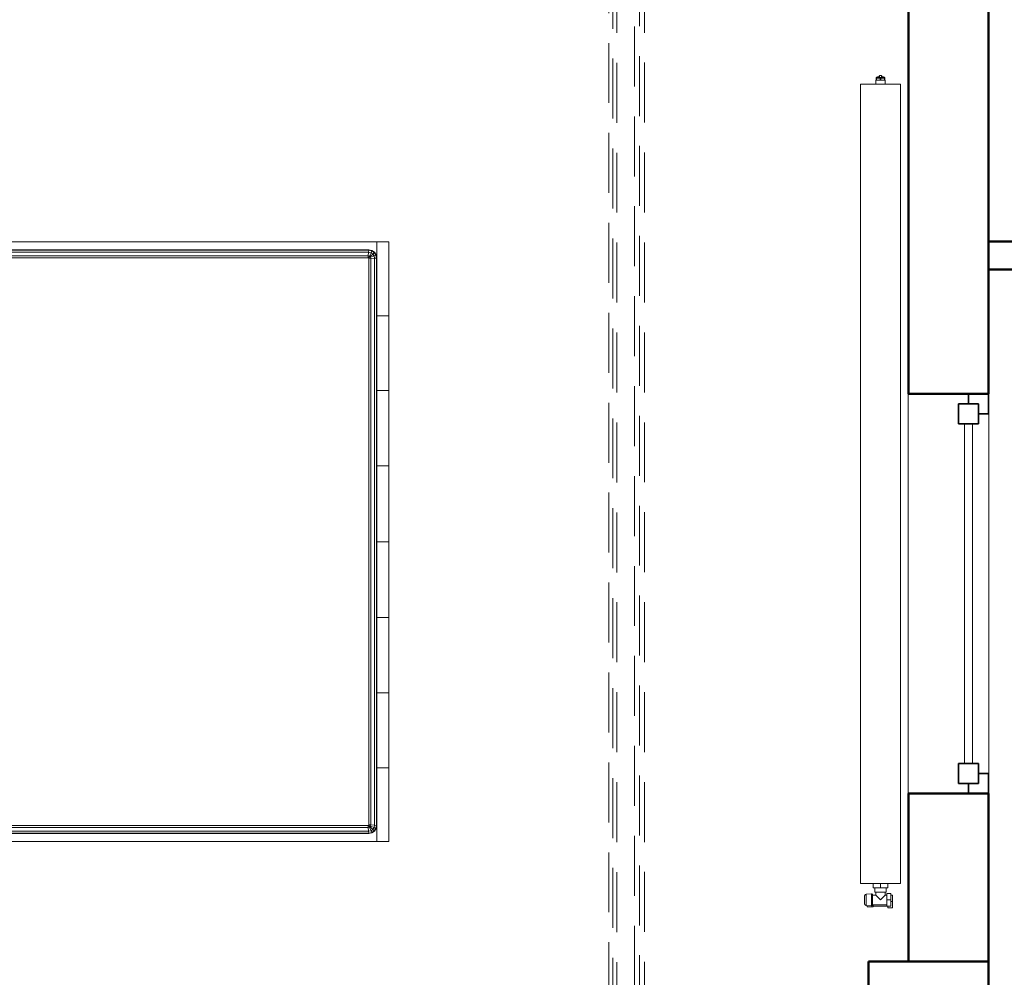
# Model space of a CAD drawing. Header units: millimetres. Extents: x -7237 to 20224, y 4737 to 43478.
# Tile 68 of 88: x 15297 to 17760, y 38636 to 41032. Entities that reach past the tile are written whole.
import ezdxf

# ---------------------------------------------------------------- set-up
doc = ezdxf.new("R2010")
doc.units = ezdxf.units.MM
doc.linetypes.add('ADSK_Скрыто', pattern=[300, 150, -150])
doc.linetypes.add('ADSK_Штриховая_ш3 п1_5', pattern=[225, 150, -75])
for name, color, linetype, lineweight in [('A-COLS-____-MCUT', 52, 'Continuous', 50), ('A-COLS-____-OTLN', 52, 'Continuous', 20), ('A-DETL-____-HDLN', 90, 'ADSK_Скрыто', 9), ('A-DETL-____-MBND', 5, 'ADSK_Штриховая_ш3 п1_5', 20), ('A-GENM-____-MCUT', 13, 'Continuous', 50), ('A-GENM-____-OTLN', 13, 'Continuous', 20), ('A-GLAZ-____-MCUT', 151, 'Continuous', 35), ('A-GLAZ-____-OTLN', 151, 'Continuous', 20), ('A-WALL-____-MCUT', 113, 'Continuous', 50), ('A-WALL-____-OTLN', 113, 'Continuous', 20), ('I-FURN-____-OTLN', 30, 'Continuous', 20), ('M-EQPM-____-OTLN', 50, 'Continuous', 20)]:
    doc.layers.add(name, color=color, linetype=linetype, lineweight=lineweight)

# ---------------------------------------------------------------- blocks, each defined once
blk = doc.blocks.new('Прямая форма - 83 new-608820-В_Этаж 02_Водопровод')
at = {"layer": 'I-FURN-____-OTLN', "color": 253}
for p, q in [((750, -300), (750, 0)), ((-750, -300), (-750, 0)), ((-565.4, 0), (-565.4, -30)), ((-565.4, 0), (-565.4, -30)), ((-378.3, 0), (-378.3, -30)), ((-378.3, 0), (-378.3, -30)), ((-189.6, 0), (-189.6, -30)), ((-189.6, 0), (-189.6, -30)), ((0, 0), (0, -30)), ((0, 0), (0, -30)), ((189.6, 0), (189.6, -30)), ((189.6, 0), (189.6, -30)), ((378.3, 0), (378.3, -30)), ((378.3, 0), (378.3, -30)), ((565.4, 0), (565.4, -30)), ((565.4, 0), (565.4, -30)), ((1050, -300), (1050, 0)), ((-565.4, -30), (-750, -30)), ((-750, -30), (-565.4, -30)), ((-730, -50), (-728.5, -42.3)), ((-729.3, -50.1), (-727.8, -42.6)), ((-728.5, -42.3), (-724.1, -35.9)), ((-727.8, -42.6), (-728.5, -42.3)), ((-727.8, -42.6), (-723.7, -36.3)), ((-723, -44.6), (-727.8, -42.6)), ((-724.1, -35.9), (-717.7, -31.5)), ((-723.7, -36.3), (-724.1, -35.9)), ((-724.1, -50.6), (-723, -44.6)), ((-723.7, -36.3), (-717.4, -32.2)), ((-719.9, -40.1), (-723.7, -36.3)), ((-723, -44.6), (-719.9, -40.1)), ((-714.5, -48.1), (-723, -44.6)), ((-719.9, -40.1), (-715.4, -37)), ((-713.5, -46.5), (-719.9, -40.1)), ((-717.7, -31.5), (-710, -30)), ((-717.4, -32.2), (-717.7, -31.5)), ((-717.4, -32.2), (-709.9, -30.7)), ((-715.4, -37), (-717.4, -32.2)), ((-715.4, -37), (-709.4, -35.9)), ((-711.9, -45.5), (-715.4, -37)), ((-715.2, -51.5), (-714.5, -48.1)), ((-714.5, -48.1), (-713.5, -46.5)), ((-710, -50), (-714.5, -48.1)), ((-713.5, -46.5), (-711.9, -45.5)), ((-710, -50), (-713.5, -46.5)), ((-711.9, -45.5), (-708.5, -44.8)), ((-710, -50), (-711.9, -45.5)), ((-709.9, -30.7), (-710, -30)), ((-709.9, -30.7), (709.9, -30.7)), ((-709.4, -35.9), (-709.9, -30.7)), ((-709.4, -35.9), (709.4, -35.9)), ((-708.5, -44.8), (-709.4, -35.9)), ((-708.5, -44.8), (708.5, -44.8)), ((-708, -50), (-708.5, -44.8)), ((-378.3, -30), (-565.4, -30)), ((-565.4, -30), (-378.3, -30)), ((-189.6, -30), (-378.3, -30)), ((-378.3, -30), (-189.6, -30)), ((0, -30), (-189.6, -30)), ((-189.6, -30), (0, -30)), ((189.6, -30), (0, -30)), ((0, -30), (189.6, -30)), ((378.3, -30), (189.6, -30)), ((189.6, -30), (378.3, -30)), ((378.3, -30), (565.4, -30)), ((378.3, -30), (565.4, -30)), ((565.4, -30), (750, -30)), ((565.4, -30), (750, -30)), ((708, -50), (708.5, -44.8)), ((708.5, -44.8), (709.4, -35.9)), ((708.5, -44.8), (711.9, -45.5)), ((709.4, -35.9), (709.9, -30.7)), ((709.4, -35.9), (715.4, -37)), ((709.9, -30.7), (710, -30)), ((709.9, -30.7), (717.4, -32.2)), ((710, -30), (717.7, -31.5)), ((710, -50), (711.9, -45.5)), ((710, -50), (713.5, -46.5)), ((710, -50), (714.5, -48.1)), ((711.9, -45.5), (715.4, -37)), ((711.9, -45.5), (713.5, -46.5)), ((713.5, -46.5), (719.9, -40.1)), ((713.5, -46.5), (714.5, -48.1)), ((714.5, -48.1), (723, -44.6)), ((714.5, -48.1), (715.2, -51.5)), ((715.4, -37), (717.4, -32.2)), ((715.4, -37), (719.9, -40.1)), ((717.4, -32.2), (717.7, -31.5)), ((717.4, -32.2), (723.7, -36.3)), ((717.7, -31.5), (724.1, -35.9)), ((719.9, -40.1), (723.7, -36.3)), ((719.9, -40.1), (723, -44.6)), ((723, -44.6), (727.8, -42.6)), ((723, -44.6), (724.1, -50.6)), ((723.7, -36.3), (724.1, -35.9)), ((723.7, -36.3), (727.8, -42.6)), ((724.1, -35.9), (728.5, -42.3)), ((727.8, -42.6), (728.5, -42.3)), ((727.8, -42.6), (729.3, -50.1)), ((728.5, -42.3), (730, -50)), ((-730, -1950), (-730, -50)), ((-729.3, -50.1), (-730, -50)), ((-729.3, -1949.9), (-729.3, -50.1)), ((-724.1, -50.6), (-729.3, -50.1)), ((-724.1, -1949.4), (-724.1, -50.6)), ((-715.2, -51.5), (-724.1, -50.6)), ((-715.2, -1948.5), (-715.2, -51.5)), ((-710, -52), (-715.2, -51.5)), ((-709.7, -50.3), (-710, -50)), ((-710, -52), (-709.7, -50.3)), ((-710, -1948), (-710, -52)), ((-709.7, -50.3), (-708, -50)), ((-708, -50), (708, -50)), ((708, -50), (709.7, -50.3)), ((709.7, -50.3), (710, -50)), ((709.7, -50.3), (710, -52)), ((710, -52), (715.2, -51.5)), ((710, -52), (710, -1948)), ((715.2, -51.5), (724.1, -50.6)), ((715.2, -51.5), (715.2, -1948.5)), ((724.1, -50.6), (729.3, -50.1)), ((724.1, -50.6), (724.1, -1949.4)), ((729.3, -50.1), (730, -50)), ((729.3, -50.1), (729.3, -1949.9)), ((730, -50), (730, -1950)), ((-1050, -300), (-1050, -200)), ((-750, -300), (-1050, -300)), ((-912, -315), (-912, -300)), ((-912, -315), (-910.4, -315)), ((-910.4, -315), (-910.4, -300)), ((-910.4, -315), (-906, -315)), ((-906, -315), (-906, -300)), ((-906, -315), (-900, -315)), ((-900, -315), (-900, -300)), ((-900, -315), (-894, -315)), ((-894, -315), (-894, -300)), ((-894, -315), (-889.6, -315)), ((-889.6, -315), (-889.6, -300)), ((-889.6, -315), (-888, -315)), ((-888, -315), (-888, -300)), ((-750, -1970), (-750, -300)), ((1050, -300), (750, -300)), ((750, -300), (750, -1970)), ((888, -315), (888, -300)), ((888, -315), (889.6, -315)), ((889.6, -315), (889.6, -300)), ((889.6, -315), (894, -315)), ((894, -315), (894, -300)), ((894, -315), (900, -315)), ((900, -315), (900, -300)), ((900, -315), (906, -315)), ((906, -315), (906, -300)), ((906, -315), (910.4, -315)), ((910.4, -315), (910.4, -300)), ((910.4, -315), (912, -315)), ((912, -315), (912, -300)), ((-750, -1970), (-565.4, -1970)), ((-750, -1970), (-750, -2000)), ((-750, -1970), (-750, -2000)), ((-750, -1970), (-565.4, -1970)), ((-730, -1950), (-729.3, -1949.9)), ((-728.5, -1957.7), (-730, -1950)), ((-729.3, -1949.9), (-724.1, -1949.4)), ((-727.8, -1957.4), (-729.3, -1949.9)), ((-727.8, -1957.4), (-728.5, -1957.7)), ((-724.1, -1964.1), (-728.5, -1957.7)), ((-723, -1955.4), (-727.8, -1957.4)), ((-723.7, -1963.7), (-727.8, -1957.4)), ((-724.1, -1949.4), (-715.2, -1948.5)), ((-723, -1955.4), (-724.1, -1949.4)), ((-723.7, -1963.7), (-724.1, -1964.1)), ((-717.7, -1968.5), (-724.1, -1964.1)), ((-719.9, -1959.9), (-723.7, -1963.7)), ((-717.4, -1967.8), (-723.7, -1963.7)), ((-714.5, -1951.9), (-723, -1955.4)), ((-719.9, -1959.9), (-723, -1955.4)), ((-713.5, -1953.5), (-719.9, -1959.9)), ((-715.4, -1963), (-719.9, -1959.9)), ((-717.4, -1967.8), (-717.7, -1968.5)), ((-710, -1970), (-717.7, -1968.5)), ((-715.4, -1963), (-717.4, -1967.8)), ((-709.9, -1969.3), (-717.4, -1967.8)), ((-711.9, -1954.5), (-715.4, -1963)), ((-709.4, -1964.1), (-715.4, -1963)), ((-715.2, -1948.5), (-710, -1948)), ((-714.5, -1951.9), (-715.2, -1948.5)), ((-710, -1950), (-714.5, -1951.9)), ((-713.5, -1953.5), (-714.5, -1951.9)), ((-710, -1950), (-713.5, -1953.5)), ((-711.9, -1954.5), (-713.5, -1953.5)), ((-710, -1950), (-711.9, -1954.5)), ((-708.5, -1955.2), (-711.9, -1954.5)), ((-709.7, -1949.7), (-710, -1948)), ((-709.7, -1949.7), (-710, -1950)), ((-709.9, -1969.3), (-710, -1970)), ((-709.4, -1964.1), (-709.9, -1969.3)), ((709.9, -1969.3), (-709.9, -1969.3)), ((-708, -1950), (-709.7, -1949.7)), ((-708.5, -1955.2), (-709.4, -1964.1)), ((709.4, -1964.1), (-709.4, -1964.1)), ((-708, -1950), (-708.5, -1955.2)), ((708.5, -1955.2), (-708.5, -1955.2)), ((708, -1950), (-708, -1950)), ((-565.4, -1970), (-378.3, -1970)), ((-565.4, -1970), (-565.4, -2000)), ((-565.4, -1970), (-565.4, -2000)), ((-565.4, -1970), (-378.3, -1970)), ((-378.3, -1970), (-189.6, -1970)), ((-378.3, -1970), (-378.3, -2000)), ((-378.3, -1970), (-378.3, -2000)), ((-378.3, -1970), (-189.6, -1970)), ((-189.6, -1970), (0, -1970)), ((-189.6, -1970), (-189.6, -2000)), ((-189.6, -1970), (-189.6, -2000)), ((-189.6, -1970), (0, -1970)), ((0, -1970), (189.6, -1970)), ((0, -1970), (0, -2000)), ((0, -1970), (0, -2000)), ((0, -1970), (189.6, -1970)), ((189.6, -1970), (378.3, -1970)), ((189.6, -1970), (189.6, -2000)), ((189.6, -1970), (189.6, -2000)), ((189.6, -1970), (378.3, -1970)), ((378.3, -1970), (565.4, -1970)), ((378.3, -1970), (378.3, -2000)), ((378.3, -1970), (378.3, -2000)), ((378.3, -1970), (565.4, -1970)), ((565.4, -1970), (750, -1970)), ((565.4, -1970), (565.4, -2000)), ((565.4, -1970), (565.4, -2000)), ((565.4, -1970), (750, -1970)), ((709.7, -1949.7), (708, -1950)), ((708, -1950), (708.5, -1955.2)), ((711.9, -1954.5), (708.5, -1955.2)), ((708.5, -1955.2), (709.4, -1964.1)), ((715.4, -1963), (709.4, -1964.1)), ((709.4, -1964.1), (709.9, -1969.3)), ((710, -1948), (709.7, -1949.7)), ((709.7, -1949.7), (710, -1950)), ((717.4, -1967.8), (709.9, -1969.3)), ((709.9, -1969.3), (710, -1970)), ((710, -1948), (715.2, -1948.5)), ((710, -1950), (714.5, -1951.9)), ((710, -1950), (713.5, -1953.5)), ((710, -1950), (711.9, -1954.5)), ((717.7, -1968.5), (710, -1970)), ((713.5, -1953.5), (711.9, -1954.5)), ((711.9, -1954.5), (715.4, -1963)), ((714.5, -1951.9), (713.5, -1953.5)), ((713.5, -1953.5), (719.9, -1959.9)), ((715.2, -1948.5), (714.5, -1951.9)), ((714.5, -1951.9), (723, -1955.4)), ((715.2, -1948.5), (724.1, -1949.4)), ((719.9, -1959.9), (715.4, -1963)), ((715.4, -1963), (717.4, -1967.8)), ((723.7, -1963.7), (717.4, -1967.8)), ((717.4, -1967.8), (717.7, -1968.5)), ((724.1, -1964.1), (717.7, -1968.5)), ((723, -1955.4), (719.9, -1959.9)), ((719.9, -1959.9), (723.7, -1963.7)), ((724.1, -1949.4), (723, -1955.4)), ((723, -1955.4), (727.8, -1957.4)), ((727.8, -1957.4), (723.7, -1963.7)), ((723.7, -1963.7), (724.1, -1964.1)), ((724.1, -1949.4), (729.3, -1949.9)), ((728.5, -1957.7), (724.1, -1964.1)), ((729.3, -1949.9), (727.8, -1957.4)), ((727.8, -1957.4), (728.5, -1957.7)), ((730, -1950), (728.5, -1957.7)), ((729.3, -1949.9), (730, -1950)), ((750, -1970), (750, -2000)), ((750, -1970), (750, -2000)), ((-565.4, -2000), (-750, -2000)), ((-750, -2000), (-565.4, -2000)), ((-378.3, -2000), (-565.4, -2000)), ((-565.4, -2000), (-378.3, -2000)), ((-189.6, -2000), (-378.3, -2000)), ((-378.3, -2000), (-189.6, -2000)), ((0, -2000), (-189.6, -2000)), ((-189.6, -2000), (0, -2000)), ((189.6, -2000), (0, -2000)), ((0, -2000), (189.6, -2000)), ((378.3, -2000), (189.6, -2000)), ((189.6, -2000), (378.3, -2000)), ((378.3, -2000), (565.4, -2000)), ((378.3, -2000), (565.4, -2000)), ((565.4, -2000), (750, -2000)), ((565.4, -2000), (750, -2000))]:
    blk.add_line(p, q, dxfattribs=at)
blk = doc.blocks.new('Прямая форма - FU - 050-609456-В_Этаж 02_Водопровод')
blk.add_blockref('Прямая форма - 83 new-608820-В_Этаж 02_Водопровод', (0, 0))
blk = doc.blocks.new('Прямая форма - 83 new-609501-В_Этаж 02_Водопровод')
at = {"layer": 'A-WALL-____-MCUT', "color": 53}
for p, q in [((2680, 0), (300, 0)), ((2680, -200), (2680, 0)), ((4100, 0), (3680, 0)), ((3680, 0), (3680, -200)), ((4100, -200), (4100, 0)), ((300, -200), (2680, -200)), ((3680, -200), (4100, -200))]:
    blk.add_line(p, q, dxfattribs=at)
blk = doc.blocks.new('Прямая форма - SW - 006-609502-В_Этаж 02_Водопровод')
blk.add_blockref('Прямая форма - 83 new-609501-В_Этаж 02_Водопровод', (0, 0))
blk = doc.blocks.new('Family - WD - 003-609504-В_Этаж 02_Водопровод')
at = {"layer": 'A-GENM-____-MCUT', "lineweight": 9}
for p, q in [((500, 1), (-500, 1)), ((-500, 1), (-500, -201)), ((500, -201), (500, 1)), ((-500, -201), (500, -201))]:
    blk.add_line(p, q, dxfattribs=at)
blk = doc.blocks.new('Прямая форма - 83 new-609536-В_Этаж 02_Водопровод')
at = {"layer": 'A-GLAZ-____-MCUT', "color": 9}
for p, q in [((-425, 25), (-475, 25)), ((-475, 25), (-475, -25)), ((-425, -25), (-425, 25)), ((425, 25), (425, -25)), ((475, 25), (425, 25)), ((475, -25), (475, 25)), ((-475, 0), (-500, 0)), ((-500, 0), (-500, -50)), ((-475, -25), (-475, 0)), ((500, 0), (475, 0)), ((475, 0), (475, -25)), ((500, -50), (500, 0)), ((-475, -25), (-425, -25)), ((-450, -25), (-475, -25)), ((-450, -50), (-450, -25)), ((425, -25), (475, -25)), ((475, -25), (450, -25)), ((450, -25), (450, -50)), ((-500, -50), (-450, -50)), ((450, -50), (500, -50))]:
    blk.add_line(p, q, dxfattribs=at)
at = {"layer": 'A-GLAZ-____-OTLN', "color": 253}
for p, q in [((425, 10), (-425, 10)), ((-425, -10), (425, -10))]:
    blk.add_line(p, q, dxfattribs=at)
blk = doc.blocks.new('Прямая форма - WD - 003-609537-В_Этаж 02_Водопровод')
blk.add_blockref('Прямая форма - 83 new-609536-В_Этаж 02_Водопровод', (500, 50))
blk = doc.blocks.new('Прямая форма - 83 new-609597-В_Этаж 02_Водопровод')
at = {"layer": 'A-COLS-____-MCUT', "color": 53}
for p, q in [((150, 150), (-150, 150)), ((-150, 150), (-150, -150)), ((150, -150), (150, 150)), ((-150, -150), (150, -150))]:
    blk.add_line(p, q, dxfattribs=at)
blk = doc.blocks.new('Прямая форма - CRE - 002-609598-В_Этаж 02_Водопровод')
blk.add_blockref('Прямая форма - 83 new-609597-В_Этаж 02_Водопровод', (0, 0))
blk = doc.blocks.new('Прямая форма - 83 new-609868-В_Этаж 02_Водопровод')
at = {"layer": 'A-COLS-____-MCUT', "color": 53}
for p, q in [((35, 35), (-35, 35)), ((-35, 35), (-35, -35)), ((35, -35), (35, 35)), ((-35, -35), (35, -35))]:
    blk.add_line(p, q, dxfattribs=at)
blk = doc.blocks.new('Прямая форма - CRE - 003-609869-В_Этаж 02_Водопровод')
blk.add_blockref('Прямая форма - 83 new-609868-В_Этаж 02_Водопровод', (0, 0))
blk = doc.blocks.new('83 new_ifc_RVT-1-В_Этаж 02_Водопровод')
at = {"layer": 'A-COLS-____-OTLN', "color": 253, "lineweight": 20}
for name, p in [('Прямая форма - CRE - 003-609869-В_Этаж 02_Водопровод', (30245.3, 40442.2)), ('Прямая форма - CRE - 002-609598-В_Этаж 02_Водопровод', (30060.3, 38525.8))]:
    blk.add_blockref(name, p, dxfattribs=at)
at = {"layer": 'A-GENM-____-OTLN', "color": 253, "lineweight": 20, "rotation": 270}
blk.add_blockref('Family - WD - 003-609504-В_Этаж 02_Водопровод', (30210.3, 39595.8), dxfattribs=at)
at = {"layer": 'A-GLAZ-____-OTLN', "color": 253, "lineweight": 20, "rotation": 90}
blk.add_blockref('Прямая форма - WD - 003-609537-В_Этаж 02_Водопровод', (30210.3, 39095.8), dxfattribs=at)
at = {"layer": 'A-WALL-____-OTLN', "color": 253, "lineweight": 20, "rotation": 270}
blk.add_blockref('Прямая форма - SW - 006-609502-В_Этаж 02_Водопровод', (30210.3, 42775.8), dxfattribs=at)
at = {"layer": 'I-FURN-____-OTLN', "color": 253, "lineweight": 20, "rotation": 90}
blk.add_blockref('Прямая форма - FU - 050-609456-В_Этаж 02_Водопровод', (26710.3, 39725.8), dxfattribs=at)
blk = doc.blocks.new('ADSK_Радиатор универсальный_Боковое подключение_Клапаны - Радиатор 600х2000-1669065-В_Этаж 02_Водопровод')
at = {"layer": 'A-DETL-____-HDLN', "flags": 128}
for points in [[(-1050, 20), (-1050, 20), (-1050, 20), (-1049.9, 20), (-1049.9, 20), (-1049.8, 20), (-1049.7, 20)], [(-1049.7, 20), (-1049.8, 20), (-1049.9, 20), (-1049.9, 20), (-1050, 20), (-1050, 20), (-1050, 20), (-1050, 20)], [(-1032, 20), (-1032, 20), (-1032, 20), (-1032.1, 20), (-1032.1, 20), (-1032.2, 20), (-1032.3, 20)], [(-1032.2, 20), (-1032.1, 20), (-1032.1, 20), (-1032, 20), (-1032, 20), (-1032, 20), (-1032, 20)], [(-1053.8, 0), (-1053.9, 0), (-1053.9, 0), (-1054, 0), (-1054, 0), (-1054, 0)], [(-1054, 0), (-1054, 0), (-1054, 0), (-1053.9, 0), (-1053.8, 0), (-1053.7, 0)], [(-1028, 0), (-1028, 0), (-1028, 0), (-1028.1, 0), (-1028.2, 0)], [(-1028.2, 0), (-1028.1, 0), (-1028.1, 0), (-1028, 0), (-1028, 0), (-1028, 0)]]:
    blk.add_lwpolyline(points, dxfattribs=at)
at = {"layer": 'M-EQPM-____-OTLN'}
for p, q in [((1000, 30), (-1000, 30)), ((-1000, 30), (-1000, -70)), ((-1000, 30), (-1000, -70)), ((1000, 30), (-1000, 30)), ((1000, -70), (1000, 30)), ((1000, -70), (1000, 30)), ((-1058.5, 13), (-1058.5, -2)), ((-1055.2, 13), (-1058.5, 13)), ((-1054.9, 15.8), (-1056, 2.3)), ((-1026, 2.3), (-1056, 2.3)), ((-1027.1, 15.8), (-1054.9, 15.8)), ((-1026, 2.3), (-1027.1, 15.8)), ((-1058.5, -2), (-1053, -2)), ((-1057, -2), (-1057, -36)), ((-1053, 0), (-1053, -36)), ((-1029, 0), (-1053, 0)), ((-1029, -8), (-1029, 0)), ((-1022, -8), (-1029, -8)), ((-1011, -5.5), (-1022, -5.5)), ((-1022, -5.5), (-1022, -34.5)), ((-1011, -20), (-1011, -1.5)), ((-1011, -1.5), (-1000, -1.5)), ((-1011, -38.5), (-1011, -20)), ((-1011, -20), (-1000, -20)), ((1010, -8), (1000, -8)), ((1010, -9.1), (1010, -8)), ((1010, -9.2), (1010, -10.1)), ((1010, -9.2), (1015, -9.2)), ((1015, -10.1), (1010, -10.1)), ((1010, -18.9), (1010, -10.2)), ((1010, -19.1), (1010, -20.9)), ((1010, -19.1), (1015, -19.1)), ((1015, -20.9), (1010, -20.9)), ((1010, -29.8), (1010, -21.1)), ((1017, -9.2), (1015, -9.2)), ((1015, -10.1), (1015, -9.2)), ((1015, -10.1), (1015, -19.1)), ((1015, -20.9), (1015, -19.1)), ((1015, -20.9), (1015, -29.9)), ((1017, -30.8), (1017, -9.2)), ((1017, -9.5), (1017, -9.2)), ((1022, -17.5), (1017, -17.5)), ((1022, -22.5), (1017, -22.5)), ((1022, -22.5), (1022, -17.5)), ((-1061, -38), (-1057, -38)), ((-1061, -50), (-1061, -38)), ((-1057, -36), (-1041, -36)), ((-1057, -46), (-1057, -36)), ((-1041, -46), (-1057, -46)), ((-1045, -46), (-1045, -50)), ((-1041, -36), (-1025, -36)), ((-1041, -36), (-1041, -46)), ((-1025, -46), (-1041, -46)), ((-1029, -36), (-1029, -32)), ((-1029, -32), (-1022, -32)), ((-1029, -50), (-1029, -46)), ((-1025, -46), (-1025, -36)), ((-1022, -34.5), (-1011, -34.5)), ((-1011, -38.5), (-1000, -38.5)), ((1000, -32), (1010, -32)), ((1010, -29.9), (1010, -30.8)), ((1010, -29.9), (1015, -29.9)), ((1015, -30.8), (1010, -30.8)), ((1010, -32), (1010, -30.9)), ((1015, -30.8), (1015, -29.9)), ((1015, -30.8), (1017, -30.8)), ((1017, -30.8), (1017, -30.5)), ((-1045, -50), (-1061, -50)), ((-1029, -50), (-1045, -50)), ((-1000, -70), (1000, -70)), ((-1000, -70), (1000, -70))]:
    blk.add_line(p, q, dxfattribs=at)
at = {"layer": 'M-EQPM-____-OTLN', "flags": 128}
for points in [[(-1054, 0), (-1054.1, 0), (-1054.2, 0), (-1054.2, 0), (-1054.3, 0), (-1054.4, 0), (-1054.5, 0.1), (-1054.6, 0.1), (-1054.6, 0.1), (-1054.7, 0.1), (-1054.8, 0.2), (-1054.9, 0.2), (-1054.9, 0.2), (-1055, 0.3), (-1055.1, 0.3), (-1055.1, 0.3), (-1055.2, 0.4), (-1055.3, 0.4), (-1055.3, 0.5), (-1055.4, 0.6), (-1055.4, 0.6), (-1055.5, 0.7), (-1055.5, 0.7), (-1055.6, 0.8), (-1055.6, 0.9), (-1055.7, 0.9), (-1055.7, 1), (-1055.8, 1.1), (-1055.8, 1.1), (-1055.8, 1.2), (-1055.9, 1.3), (-1055.9, 1.4), (-1055.9, 1.4), (-1055.9, 1.5), (-1056, 1.6), (-1056, 1.7), (-1056, 1.7), (-1056, 1.8), (-1056, 1.9), (-1056, 2), (-1056, 2.1), (-1056, 2.1), (-1056, 2.2), (-1056, 2.3), (-1056, 2.3)], [(-1054.9, 15.8), (-1054.9, 16), (-1054.8, 16.2), (-1054.8, 16.4), (-1054.7, 16.6), (-1054.7, 16.8), (-1054.6, 17), (-1054.5, 17.2), (-1054.4, 17.4), (-1054.3, 17.5), (-1054.2, 17.7), (-1054.1, 17.9), (-1054, 18), (-1053.9, 18.2), (-1053.7, 18.3), (-1053.6, 18.5), (-1053.4, 18.6), (-1053.3, 18.8), (-1053.1, 18.9), (-1053, 19), (-1052.8, 19.1), (-1052.7, 19.2), (-1052.5, 19.3), (-1052.3, 19.4), (-1052.1, 19.5), (-1051.9, 19.6), (-1051.8, 19.7), (-1051.6, 19.7), (-1051.4, 19.8), (-1051.2, 19.9), (-1051, 19.9), (-1050.8, 19.9), (-1050.6, 20), (-1050.4, 20), (-1050.2, 20), (-1050, 20)], [(-1050, 20), (-1050, 20), (-1050, 20), (-1049.9, 20), (-1049.9, 20), (-1049.8, 20), (-1049.7, 20), (-1049.6, 20), (-1049.5, 20), (-1049.4, 20), (-1049.3, 20), (-1049.1, 20), (-1049, 20), (-1048.8, 20), (-1048.6, 20), (-1048.4, 20), (-1048.2, 20), (-1048, 20), (-1047.8, 20), (-1047.5, 20), (-1047.3, 20), (-1047, 20), (-1046.7, 20), (-1046.5, 20), (-1046.2, 20)], [(-1032, 20), (-1032, 20), (-1032, 20), (-1032.1, 20), (-1032.1, 20), (-1032.2, 20), (-1032.3, 20), (-1032.4, 20), (-1032.5, 20), (-1032.6, 20), (-1032.7, 20), (-1032.9, 20), (-1033, 20), (-1033.2, 20), (-1033.4, 20), (-1033.6, 20), (-1033.8, 20), (-1034, 20), (-1034.2, 20), (-1034.5, 20), (-1034.7, 20), (-1035, 20), (-1035.3, 20), (-1035.5, 20), (-1035.8, 20), (-1036.1, 20), (-1036.4, 20), (-1036.8, 20), (-1037.1, 20), (-1037.4, 20), (-1037.7, 20), (-1038.1, 20), (-1038.4, 20), (-1038.8, 20), (-1039.1, 20), (-1039.5, 20), (-1039.8, 20), (-1040.2, 20), (-1040.5, 20), (-1040.9, 20), (-1041.3, 20), (-1041.6, 20), (-1042, 20), (-1042.3, 20), (-1042.7, 20), (-1043, 20), (-1043.4, 20), (-1043.7, 20), (-1044.1, 20), (-1044.4, 20), (-1044.7, 20), (-1045.1, 20), (-1045.4, 20), (-1045.7, 20), (-1046, 20), (-1046.3, 20), (-1046.6, 20), (-1046.9, 20), (-1047.1, 20), (-1047.4, 20), (-1047.6, 20), (-1047.9, 20), (-1048.1, 20), (-1048.3, 20), (-1048.5, 20), (-1048.7, 20), (-1048.9, 20), (-1049.1, 20), (-1049.2, 20), (-1049.4, 20), (-1049.5, 20), (-1049.6, 20), (-1049.7, 20), (-1049.8, 20), (-1049.9, 20), (-1049.9, 20), (-1050, 20), (-1050, 20), (-1050, 20), (-1050, 20)], [(-1035.7, 20), (-1035.4, 20), (-1035.1, 20), (-1034.9, 20), (-1034.6, 20), (-1034.4, 20), (-1034.1, 20), (-1033.9, 20), (-1033.7, 20), (-1033.5, 20), (-1033.3, 20), (-1033.1, 20), (-1032.9, 20), (-1032.8, 20), (-1032.6, 20), (-1032.5, 20), (-1032.4, 20), (-1032.3, 20), (-1032.2, 20), (-1032.1, 20), (-1032.1, 20), (-1032, 20), (-1032, 20), (-1032, 20), (-1032, 20)], [(-1032, 20), (-1031.8, 20), (-1031.6, 20), (-1031.4, 20), (-1031.2, 19.9), (-1031, 19.9), (-1030.8, 19.9), (-1030.6, 19.8), (-1030.4, 19.7), (-1030.2, 19.7), (-1030.1, 19.6), (-1029.9, 19.5), (-1029.7, 19.4), (-1029.5, 19.3), (-1029.3, 19.2), (-1029.2, 19.1), (-1029, 19), (-1028.9, 18.9), (-1028.7, 18.8), (-1028.6, 18.6), (-1028.4, 18.5), (-1028.3, 18.3), (-1028.1, 18.2), (-1028, 18), (-1027.9, 17.9), (-1027.8, 17.7), (-1027.7, 17.5), (-1027.6, 17.4), (-1027.5, 17.2), (-1027.4, 17), (-1027.3, 16.8), (-1027.3, 16.6), (-1027.2, 16.4), (-1027.2, 16.2), (-1027.1, 16), (-1027.1, 15.8)], [(-1026, 2.3), (-1026, 2.3), (-1026, 2.2), (-1026, 2.1), (-1026, 2), (-1026, 1.9), (-1026, 1.9), (-1026, 1.8), (-1026, 1.7), (-1026, 1.6), (-1026.1, 1.5), (-1026.1, 1.5), (-1026.1, 1.4), (-1026.1, 1.3), (-1026.1, 1.2), (-1026.2, 1.2), (-1026.2, 1.1), (-1026.3, 1), (-1026.3, 1), (-1026.3, 0.9), (-1026.4, 0.8), (-1026.4, 0.8), (-1026.5, 0.7), (-1026.5, 0.6), (-1026.6, 0.6), (-1026.6, 0.5), (-1026.7, 0.5), (-1026.8, 0.4), (-1026.8, 0.4), (-1026.9, 0.3), (-1027, 0.3), (-1027, 0.2), (-1027.1, 0.2), (-1027.2, 0.2), (-1027.3, 0.1), (-1027.3, 0.1), (-1027.4, 0.1), (-1027.5, 0.1), (-1027.6, 0), (-1027.6, 0), (-1027.7, 0), (-1027.8, 0), (-1027.9, 0), (-1028, 0), (-1028, 0)], [(-1051.6, 0), (-1051.9, 0), (-1052.1, 0), (-1052.4, 0), (-1052.6, 0), (-1052.9, 0), (-1053.1, 0), (-1053.2, 0), (-1053.4, 0), (-1053.6, 0), (-1053.7, 0), (-1053.8, 0), (-1053.9, 0), (-1053.9, 0), (-1054, 0), (-1054, 0), (-1054, 0)], [(-1054, 0), (-1054, 0), (-1054, 0), (-1053.9, 0), (-1053.8, 0), (-1053.7, 0), (-1053.6, 0), (-1053.5, 0), (-1053.3, 0), (-1053.2, 0), (-1053, 0), (-1052.8, 0), (-1052.5, 0), (-1052.3, 0), (-1052, 0), (-1051.7, 0), (-1051.4, 0), (-1051.1, 0), (-1050.8, 0), (-1050.4, 0), (-1050.1, 0), (-1049.7, 0), (-1049.3, 0), (-1048.9, 0), (-1048.5, 0), (-1048, 0), (-1047.6, 0), (-1047.1, 0), (-1046.7, 0), (-1046.2, 0), (-1045.7, 0), (-1045.2, 0), (-1044.7, 0), (-1044.2, 0), (-1043.7, 0), (-1043.2, 0), (-1042.7, 0), (-1042.2, 0), (-1041.7, 0), (-1041.1, 0), (-1040.6, 0), (-1040.1, 0), (-1039.6, 0), (-1039.1, 0), (-1038.6, 0), (-1038, 0), (-1037.5, 0), (-1037, 0), (-1036.6, 0), (-1036.1, 0), (-1035.6, 0), (-1035.1, 0), (-1034.7, 0), (-1034.2, 0), (-1033.8, 0), (-1033.3, 0), (-1032.9, 0), (-1032.5, 0), (-1032.1, 0), (-1031.8, 0), (-1031.4, 0), (-1031.1, 0), (-1030.7, 0), (-1030.4, 0), (-1030.1, 0), (-1029.9, 0), (-1029.6, 0), (-1029.4, 0), (-1029.1, 0), (-1028.9, 0), (-1028.8, 0), (-1028.6, 0), (-1028.4, 0), (-1028.3, 0), (-1028.2, 0), (-1028.1, 0), (-1028.1, 0), (-1028, 0), (-1028, 0), (-1028, 0)], [(-1028, 0), (-1028, 0), (-1028, 0), (-1028.1, 0), (-1028.2, 0), (-1028.3, 0), (-1028.4, 0), (-1028.5, 0), (-1028.7, 0), (-1028.8, 0), (-1029, 0), (-1029.2, 0), (-1029.5, 0), (-1029.7, 0), (-1030, 0), (-1030.3, 0)], [(1015, -9.2), (1015.5, -9.3), (1016, -9.4)], [(1017, -10.1), (1017.8, -11), (1018.6, -12.5), (1019.6, -15.7), (1019.8, -17.5)], [(1017, -29.9), (1017.8, -29), (1018.6, -27.5), (1019.6, -24.3), (1019.8, -22.5)], [(1015, -30.8), (1015.5, -30.7), (1016, -30.6)]]:
    blk.add_lwpolyline(points, dxfattribs=at)
at = {"layer": 'M-EQPM-____-OTLN'}
for points, knots in [([(-1041, -20), (-1040.2, -19.2), (-1038.7, -17.7), (-1036.8, -15.8), (-1035.5, -14.5), (-1034.8, -13.8), (-1034.3, -13.3), (-1033.8, -12.8), (-1033.3, -12.3), (-1032.8, -11.8), (-1032.3, -11.3), (-1031.8, -10.8), (-1031.4, -10.4), (-1031, -10), (-1030.6, -9.6), (-1030.3, -9.3), (-1029.9, -8.9), (-1029.7, -8.7), (-1029.4, -8.4), (-1029.2, -8.2), (-1029.1, -8.1), (-1029, -8), (-1029, -8)], [0, 0, 0, 0, 0.142857, 0.285714, 0.357143, 0.392857, 0.428571, 0.464286, 0.5, 0.535714, 0.571429, 0.607143, 0.642857, 0.678571, 0.714286, 0.75, 0.785714, 0.821429, 0.857143, 0.892857, 0.928571, 1, 1, 1, 1]), ([(-1029, -32), (-1029, -32), (-1029.1, -31.9), (-1029.2, -31.8), (-1029.4, -31.6), (-1029.7, -31.3), (-1029.9, -31.1), (-1030.3, -30.7), (-1030.6, -30.4), (-1031, -30), (-1031.4, -29.6), (-1031.8, -29.2), (-1032.3, -28.7), (-1032.8, -28.2), (-1033.4, -27.6), (-1034.1, -26.9), (-1034.8, -26.2), (-1035.5, -25.5), (-1036.8, -24.2), (-1038.7, -22.3), (-1040.2, -20.8), (-1041, -20)], [0, 0, 0, 0, 0.071429, 0.107143, 0.142857, 0.178571, 0.214286, 0.25, 0.285714, 0.321429, 0.357143, 0.392857, 0.428571, 0.464286, 0.5, 0.571429, 0.607143, 0.642857, 0.714286, 0.857143, 1, 1, 1, 1])]:
    blk.add_open_spline(points, degree=3, knots=knots, dxfattribs=at)

msp = doc.modelspace()

# ---------------------------------------------------------------- linework, layer by layer
at = {"layer": 'A-DETL-____-MBND', "color": 220}
for p, q in [((16770.2, 42323.6), (16770.2, 35824.2)), ((16790.2, 35824.2), (16790.2, 42323.6)), ((16780.2, 35834.5), (16780.2, 42055.3))]:
    msp.add_line(p, q, dxfattribs=at)
at = {"layer": 'A-DETL-____-MBND', "color": 150}
for p, q in [((16834.7, 41915), (16834.7, 35822)), ((16859.7, 35824.5), (16859.7, 41915)), ((16847.2, 35841), (16847.2, 41895))]:
    msp.add_line(p, q, dxfattribs=at)

# ---------------------------------------------------------------- block references
at = {"lineweight": 9}
msp.add_blockref('83 new_ifc_RVT-1-В_Этаж 02_Водопровод', (-12490.1, 0), dxfattribs=at)
at = {"layer": 'A-DETL-____-HDLN', "rotation": 89.99999999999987}
msp.add_blockref('ADSK_Радиатор универсальный_Боковое подключение_Клапаны - Радиатор 600х2000-1669065-В_Этаж 02_Водопровод', (17430.2, 39870.7), dxfattribs=at)

doc.saveas('drawing.dxf')
